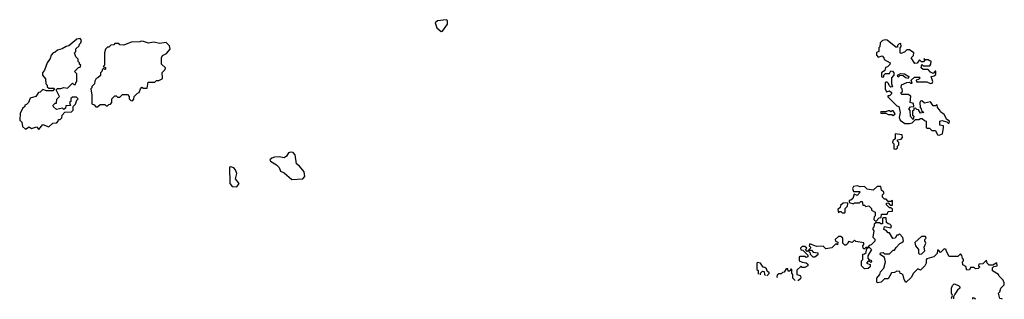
# Model space of a CAD drawing. Extents: x 2528690 to 2677062, y 911844 to 1023253.
# Tile 1 of 145: x 2528690 to 2536597, y 912195 to 914441. Entities that reach past the tile are written whole.
import ezdxf

# ---------------------------------------------------------------- set-up
doc = ezdxf.new("R2010")
doc.units = 0

msp = doc.modelspace()

# ---------------------------------------------------------------- linework, layer by layer
at = {"layer": '0CON10XD'}
for points in [[(2532075, 914347.5), (2532085, 914350), (2532126.2, 914405), (2532126.2, 914435), (2532115, 914441.2), (2532045, 914431.2), (2532026.7, 914415), (2532038.8, 914375), (2532075, 914347.5)], [(2528845, 913560), (2528875, 913600), (2528925, 913580), (2528955, 913610), (2528988.3, 913611.7), (2529000, 913625), (2529001.7, 913638.3), (2529015, 913640), (2529028.3, 913651.7), (2529030, 913675), (2529051.7, 913698.3), (2529105, 913700), (2529120, 913715), (2529120, 913745), (2529138.3, 913761.7), (2529150, 913795), (2529160, 913805), (2529145, 913820), (2529115, 913820), (2529101.7, 913808.3), (2529100, 913785), (2529090, 913775), (2529098.3, 913751.7), (2529061.7, 913748.3), (2529058.3, 913731.7), (2529045, 913720), (2529035, 913730), (2528985, 913720), (2528961.7, 913741.7), (2528960, 913755), (2528975, 913770), (2528985, 913770), (2528988.3, 913801.7), (2529010, 913825), (2528981.7, 913878.3), (2528992.5, 913887.5), (2529021.7, 913888.3), (2529045, 913897.5), (2529075, 913890), (2529115, 913930), (2529125, 913920), (2529138.3, 913921.7), (2529140, 913935), (2529150, 913945), (2529150, 914005), (2529130, 914025), (2529161.7, 914058.3), (2529175, 914060), (2529180, 914075), (2529170, 914085), (2529170, 914095), (2529160, 914105), (2529160, 914125), (2529141.7, 914141.7), (2529130, 914175), (2529140, 914185), (2529141.7, 914208.3), (2529168.3, 914231.7), (2529170, 914245), (2529180, 914255), (2529187.5, 914275), (2529175, 914290), (2529150, 914285), (2529085, 914230), (2529063, 914227), (2529031.7, 914208.3), (2528993, 914197), (2528975, 914180), (2528960, 914175), (2528943.9, 914156.1), (2528935, 914130), (2528910, 914095), (2528890, 914035), (2528872.5, 914015), (2528872.5, 913995), (2528897, 913967), (2528900, 913925), (2528910, 913915), (2528911.7, 913901.7), (2528925, 913890), (2528965, 913890), (2528970, 913885), (2528955, 913870), (2528905, 913870), (2528875, 913880), (2528855, 913860), (2528840, 913855), (2528820, 913825), (2528775, 913810), (2528760, 913775), (2528745, 913760), (2528730, 913755), (2528730, 913745), (2528713, 913727), (2528693, 913687), (2528690, 913635), (2528707, 913617), (2528713, 913583), (2528737, 913563), (2528765, 913580), (2528785, 913567.5), (2528825, 913580), (2528845, 913560)], [(2529315, 913740), (2529335, 913760), (2529375, 913760), (2529385, 913750), (2529395, 913750), (2529405, 913760), (2529418.3, 913761.7), (2529430, 913775), (2529430, 913805), (2529455, 913830), (2529465, 913830), (2529475, 913820), (2529495, 913820), (2529515, 913840), (2529555, 913840), (2529570, 913825), (2529570, 913805), (2529581.7, 913791.7), (2529595, 913790), (2529607, 913803), (2529610, 913825), (2529635, 913850), (2529650, 913855), (2529660, 913885), (2529671.7, 913898.3), (2529685, 913890), (2529715, 913890), (2529721.7, 913938.3), (2529775, 913940), (2529788.3, 913951.7), (2529807, 913953), (2529833, 913967), (2529837.5, 913975), (2529833, 914017), (2529858.3, 914041.7), (2529860, 914055), (2529830, 914085), (2529830, 914135), (2529837, 914153), (2529869.3, 914170.7), (2529897.5, 914205), (2529891.7, 914231.7), (2529878.3, 914248.3), (2529865, 914257.5), (2529815, 914251.2), (2529765, 914260), (2529725, 914252.5), (2529685, 914266.7), (2529665, 914267.5), (2529655, 914262.5), (2529585, 914260), (2529525, 914237.5), (2529495, 914240), (2529485, 914250), (2529455, 914250), (2529445, 914240), (2529423, 914237), (2529405, 914220), (2529395, 914220), (2529380, 914205), (2529370, 914175), (2529370, 914075), (2529360, 914065), (2529378.3, 914058.3), (2529380, 914045), (2529375, 914040), (2529365, 914050), (2529351.7, 914038.3), (2529350, 914025), (2529340, 914015), (2529338.3, 913991.7), (2529317, 913973), (2529305, 913970), (2529293, 913947), (2529290, 913925), (2529270, 913905), (2529270, 913895), (2529260, 913885), (2529270, 913835), (2529270, 913765), (2529288.3, 913758.3), (2529301.7, 913741.7), (2529315, 913740)], [(2536075, 913512.5), (2536100, 913525), (2536110, 913575), (2536108.3, 913588.3), (2536080, 913595), (2536080, 913625), (2536095, 913632.5), (2536135, 913620), (2536145, 913610), (2536155, 913610), (2536157.5, 913625), (2536135, 913640), (2536115, 913680), (2536085, 913700), (2536080, 913715), (2536060, 913735), (2536058.3, 913758.3), (2536045, 913750), (2536025, 913750), (2536005, 913782.5), (2535955, 913770), (2535935, 913790), (2535923, 913787), (2535917.5, 913775), (2535920, 913735), (2535930, 913725), (2535931.7, 913711.7), (2535950, 913695), (2535925, 913690), (2535908.3, 913718.3), (2535895, 913720), (2535885, 913730), (2535871.7, 913728.3), (2535870, 913715), (2535860, 913705), (2535860, 913675), (2535870, 913665), (2535865, 913640), (2535843, 913663), (2535841.7, 913711.7), (2535830, 913725), (2535845, 913740), (2535870, 913745), (2535868.3, 913768.3), (2535840, 913775), (2535847.5, 913827.5), (2535825, 913840), (2535775, 913840), (2535770, 913845), (2535770, 913855), (2535780, 913865), (2535777, 913887), (2535770, 913895), (2535771.7, 913918.3), (2535815, 913937.5), (2535835, 913940), (2535845, 913930), (2535858.3, 913931.7), (2535850, 913955), (2535875, 913980), (2535915, 913980), (2535920, 913975), (2535908.3, 913961.7), (2535890, 913955), (2535893, 913943), (2535975, 913942.5), (2536005, 913927.5), (2536018.3, 913931.7), (2536022.5, 913945), (2536010, 913985), (2536035, 913990), (2536048.3, 914001.7), (2536048.3, 914028.3), (2536041.7, 914028.3), (2536025, 914010), (2536005, 914020), (2535985, 914040), (2535945, 914040), (2535930, 914055), (2535935, 914080), (2535945, 914070), (2535998.3, 914071.7), (2536007, 914083), (2536008.3, 914108.3), (2535995, 914110), (2535985, 914120), (2535960, 914120), (2535955, 914130), (2535950, 914125), (2535960, 914115), (2535948.3, 914101.7), (2535931.7, 914101.7), (2535915, 914120), (2535898.3, 914091.7), (2535878.3, 914088.3), (2535850, 914135), (2535867, 914153), (2535870, 914175), (2535835, 914200), (2535815, 914200), (2535795, 914180), (2535765, 914170), (2535760, 914175), (2535760, 914215), (2535770, 914225), (2535765, 914250), (2535751.7, 914248.3), (2535740, 914235), (2535738.3, 914221.7), (2535725, 914220), (2535657.5, 914277.5), (2535645, 914280), (2535620, 914275), (2535600, 914255), (2535597, 914223), (2535590, 914215), (2535590, 914185), (2535571.7, 914178.3), (2535570, 914155), (2535585, 914140), (2535615, 914150), (2535630, 914135), (2535631.7, 914121.7), (2535680, 914095), (2535678.3, 914081.7), (2535658.3, 914061.7), (2535641.7, 914058.3), (2535638.3, 914031.7), (2535610, 914015), (2535610, 913985), (2535615, 913980), (2535628.3, 913981.7), (2535630, 913995), (2535641.7, 914008.3), (2535675, 914010), (2535685, 914030), (2535698.3, 914028.3), (2535710, 914015), (2535710, 913995), (2535690, 913975), (2535690, 913925), (2535698.3, 913901.7), (2535685, 913900), (2535671.7, 913911.7), (2535668.3, 913928.3), (2535655, 913940), (2535645, 913940), (2535640, 913935), (2535640, 913885), (2535651.7, 913861.7), (2535675, 913870), (2535690, 913855), (2535690, 913845), (2535675, 913830), (2535661.7, 913828.3), (2535661.7, 913821.7), (2535735, 913750), (2535750, 913745), (2535760, 913695), (2535752.5, 913655), (2535760, 913635), (2535798.3, 913608.3), (2535835, 913607.5), (2535858.3, 913611.7), (2535885, 913640), (2535911.7, 913638.3), (2535923, 913647), (2535937, 913647), (2535955, 913630), (2535970, 913625), (2535970, 913575), (2535975, 913570), (2535995, 913570), (2536015, 913550), (2536045, 913550), (2536060, 913515), (2536075, 913512.5)], [(2535825, 913970), (2535803, 913973), (2535781.7, 913991.7), (2535755, 913990), (2535745, 913980), (2535740, 913995), (2535765, 914010), (2535795, 914007.5), (2535830, 913985), (2535825, 913970)], [(2535705, 913672.5), (2535720, 913685), (2535705, 913710), (2535695, 913710), (2535685, 913700), (2535675, 913710), (2535665, 913710), (2535645, 913700), (2535605, 913700), (2535602.5, 913695), (2535605, 913690), (2535645, 913690), (2535665, 913680), (2535695, 913680), (2535705, 913672.5)], [(2535725, 913400), (2535738.3, 913411.7), (2535740, 913425), (2535750, 913435), (2535750, 913455), (2535740, 913465), (2535740, 913475), (2535768.3, 913481.7), (2535780, 913495), (2535777, 913517), (2535720, 913525), (2535720, 913485), (2535701.7, 913468.3), (2535700, 913455), (2535710, 913445), (2535710, 913405), (2535725, 913400)], [(2530875, 913157.5), (2530965, 913163.3), (2530979.3, 913180.7), (2530975, 913220), (2530937.5, 913265), (2530913.9, 913283.9), (2530901.2, 913355), (2530885, 913373.3), (2530865, 913376.2), (2530848.8, 913371.2), (2530833.3, 913345), (2530815, 913331.2), (2530775, 913338.8), (2530735, 913336.7), (2530715, 913330), (2530697.5, 913315), (2530703.9, 913303.9), (2530752.5, 913275), (2530772.5, 913255), (2530783.6, 913223.6), (2530815, 913210), (2530875, 913157.5)], [(2530435, 913097.5), (2530452.5, 913125), (2530423, 913163), (2530432.5, 913205), (2530423.3, 913235), (2530410.7, 913250.7), (2530385, 913260), (2530375, 913257.5), (2530378, 913125), (2530395, 913101.2), (2530435, 913097.5)], [(2535565, 912820), (2535591.7, 912848.3), (2535608.3, 912851.7), (2535611.7, 912878.3), (2535655, 912880), (2535665, 912900), (2535698.3, 912901.7), (2535698.3, 912918.3), (2535685, 912930), (2535675, 912930), (2535650, 912955), (2535651.7, 912968.3), (2535665, 912970), (2535681.7, 912951.7), (2535698.3, 912951.7), (2535698.3, 912988.3), (2535685, 912980), (2535665, 912980), (2535648.3, 912998.3), (2535635, 913000), (2535620, 913015), (2535620, 913035), (2535630, 913045), (2535630, 913055), (2535611.7, 913071.7), (2535605, 913100), (2535575, 913100), (2535545, 913072.5), (2535495, 913080), (2535475, 913100), (2535438.3, 913098.3), (2535415, 913107.5), (2535385, 913100), (2535377.5, 913085), (2535385, 913060), (2535435, 913060), (2535440, 913055), (2535415, 913030), (2535391.7, 913038.3), (2535380, 913005), (2535365, 912990), (2535351.7, 912988.3), (2535351.7, 912971.7), (2535385, 912962.5), (2535395, 912970), (2535435, 912970), (2535445, 912980), (2535455, 912980), (2535461.7, 912951.7), (2535475, 912950), (2535485, 912940), (2535510, 912945), (2535530, 912925), (2535531.7, 912911.7), (2535560, 912895), (2535560, 912865), (2535553, 912857), (2535550, 912835), (2535565, 912820)], [(2535315, 912890), (2535320, 912895), (2535320, 912925), (2535337, 912943), (2535340, 912965), (2535335, 912970), (2535302.5, 912967.5), (2535281.7, 912948.3), (2535278.3, 912931.7), (2535260, 912915), (2535265, 912890), (2535275, 912900), (2535285, 912900), (2535295, 912890), (2535315, 912890)], [(2536581.5, 912194.7), (2536578.3, 912198.3), (2536561.7, 912201.7), (2536550, 912245), (2536560, 912255), (2536570, 912285), (2536595, 912310), (2536597, 912327), (2536588.3, 912348.3), (2536555, 912380), (2536550, 912395), (2536502.5, 912422.5), (2536503, 912447), (2536511.7, 912458.3), (2536540, 912465), (2536538.3, 912488.3), (2536505, 912470), (2536475, 912470), (2536460, 912485), (2536455, 912510), (2536425, 912480), (2536391.7, 912478.3), (2536390, 912465), (2536400, 912455), (2536387, 912443), (2536365, 912440), (2536355, 912450), (2536325, 912450), (2536318.3, 912431.7), (2536295, 912430), (2536288.3, 912458.3), (2536263, 912473), (2536260, 912495), (2536270, 912505), (2536270, 912515), (2536260, 912525), (2536257, 912547), (2536245, 912560), (2536225, 912540), (2536155, 912540), (2536130, 912585), (2536130, 912595), (2536115, 912600), (2536085, 912570), (2536068.3, 912588.3), (2536061.7, 912588.3), (2536058.3, 912561.7), (2536030, 912535), (2535975, 912520), (2535968.3, 912511.7), (2535970, 912485), (2535960, 912465), (2535925, 912430), (2535901.7, 912438.3), (2535867.5, 912405), (2535849.3, 912370.7), (2535805, 912330), (2535793, 912353), (2535785, 912390), (2535775, 912400), (2535761.7, 912401.7), (2535758.3, 912418.3), (2535735, 912420), (2535715, 912410), (2535691.7, 912408.3), (2535665, 912360), (2535635, 912360), (2535608.3, 912331.7), (2535578.3, 912328.3), (2535572.5, 912332.5), (2535572.5, 912365), (2535597, 912393), (2535602.5, 912415), (2535630, 912445), (2535642.5, 912495), (2535635, 912530), (2535600, 912555), (2535601.7, 912568.3), (2535625, 912570), (2535635, 912560), (2535675, 912560), (2535705, 912590), (2535715, 912590), (2535728.3, 912611.7), (2535757, 912643), (2535775, 912650), (2535787, 912663), (2535781.7, 912691.7), (2535755, 912720), (2535745, 912710), (2535735, 912710), (2535720, 912685), (2535703, 912683), (2535675, 912730), (2535665, 912730), (2535648.3, 912748.3), (2535630, 912755), (2535635, 912780), (2535685, 912770), (2535690, 912785), (2535678.3, 912798.3), (2535665, 912800), (2535651.7, 912811.7), (2535648.3, 912848.3), (2535625, 912850), (2535620, 912845), (2535618.3, 912801.7), (2535605, 912800), (2535595, 912810), (2535565, 912810), (2535551.7, 912798.3), (2535550, 912775), (2535540, 912765), (2535540, 912755), (2535550, 912745), (2535540, 912695), (2535557.5, 912677.5), (2535557, 912663), (2535528.3, 912631.7), (2535511.7, 912628.3), (2535500, 912610), (2535485, 912610), (2535475, 912600), (2535465, 912600), (2535460, 912625), (2535470, 912635), (2535468.3, 912648.3), (2535405, 912660), (2535395, 912670), (2535375, 912650), (2535345, 912660), (2535338.3, 912641.7), (2535325, 912630), (2535315, 912630), (2535300, 912645), (2535300, 912685), (2535285, 912700), (2535265, 912700), (2535240, 912675), (2535241.7, 912661.7), (2535260, 912655), (2535258.3, 912631.7), (2535245, 912640), (2535211.7, 912608.3), (2535165, 912600), (2535141.7, 912621.7), (2535088.3, 912618.3), (2535035, 912640), (2535030, 912625), (2535040, 912615), (2535040, 912605), (2535015, 912580), (2535000, 912595), (2535010, 912605), (2534995, 912620), (2534975, 912620), (2534960, 912605), (2534961.7, 912591.7), (2534978.3, 912588.3), (2535018.3, 912548.3), (2535020, 912535), (2535005, 912530), (2534995, 912540), (2534955, 912540), (2534950, 912535), (2534950, 912505), (2534972.5, 912492.5), (2535007, 912487), (2535018.3, 912478.3), (2535020, 912465), (2534995, 912450), (2534975, 912450), (2534965, 912460), (2534931.7, 912428.3), (2534930, 912395), (2534957, 912387), (2534962.5, 912375), (2534960, 912360), (2534937.6, 912342.1)], [(2535915, 912557.5), (2535935, 912560), (2535957.5, 912585), (2535952.5, 912615), (2535967.5, 912645), (2535960, 912665), (2535960, 912675), (2535970, 912685), (2535965, 912700), (2535931.7, 912698.3), (2535878.3, 912651.7), (2535883.9, 912623.9), (2535906.7, 912595), (2535907.5, 912565), (2535915, 912557.5)], [(2535075, 912532.5), (2535063, 912533), (2535040, 912555), (2535040, 912565), (2535030, 912575), (2535030, 912590), (2535048.3, 912588.3), (2535063, 912573), (2535098.3, 912568.3), (2535098.3, 912551.7), (2535075, 912532.5)], [(2535475, 912440), (2535461.7, 912451.7), (2535450, 912465), (2535450, 912505), (2535460, 912515), (2535461.7, 912558.3), (2535475, 912560), (2535488.3, 912571.7), (2535490, 912595), (2535500, 912610), (2535515, 912610), (2535530, 912595), (2535500, 912545), (2535500, 912525), (2535511.7, 912511.7), (2535528.3, 912508.3), (2535530, 912495), (2535525, 912490), (2535515, 912500), (2535505, 912500), (2535490, 912485), (2535520, 912475), (2535520, 912455), (2535505, 912442.5), (2535475, 912440)], [(2534689.4, 912384.1), (2534708.3, 912401.7), (2534708.3, 912408.3), (2534691.7, 912421.7), (2534688.3, 912438.3), (2534675, 912450), (2534661.7, 912451.7), (2534640, 912485), (2534615, 912490), (2534610, 912485), (2534610, 912435), (2534620, 912425), (2534620, 912395.8)], [(2534638.2, 912392.7), (2534640, 912405), (2534655, 912420), (2534668.3, 912418.3), (2534670, 912395), (2534679.2, 912385.8)], [(2534918.2, 912345.4), (2534900, 912365), (2534900, 912395), (2534890, 912405), (2534890, 912435), (2534885, 912440), (2534875, 912420), (2534861.7, 912421.7), (2534858.3, 912438.3), (2534845, 912440), (2534828.3, 912411.7), (2534815, 912410), (2534805, 912400), (2534785, 912400), (2534771.7, 912388.3), (2534770, 912375), (2534775.5, 912369.5)], [(2536176.2, 912197.6), (2536173.3, 912203.3), (2536180, 912225), (2536173.3, 912245), (2536172.5, 912285), (2536180, 912305), (2536195, 912320), (2536230, 912305), (2536240, 912295), (2536240, 912285), (2536220.7, 912269.3), (2536200, 912235), (2536190, 912215), (2536190, 912197.5)], [(2536343.4, 912196.4), (2536345, 912210), (2536360, 912205), (2536361.7, 912196.3)]]:
    msp.add_lwpolyline(points, dxfattribs=at)

doc.saveas('drawing.dxf')
